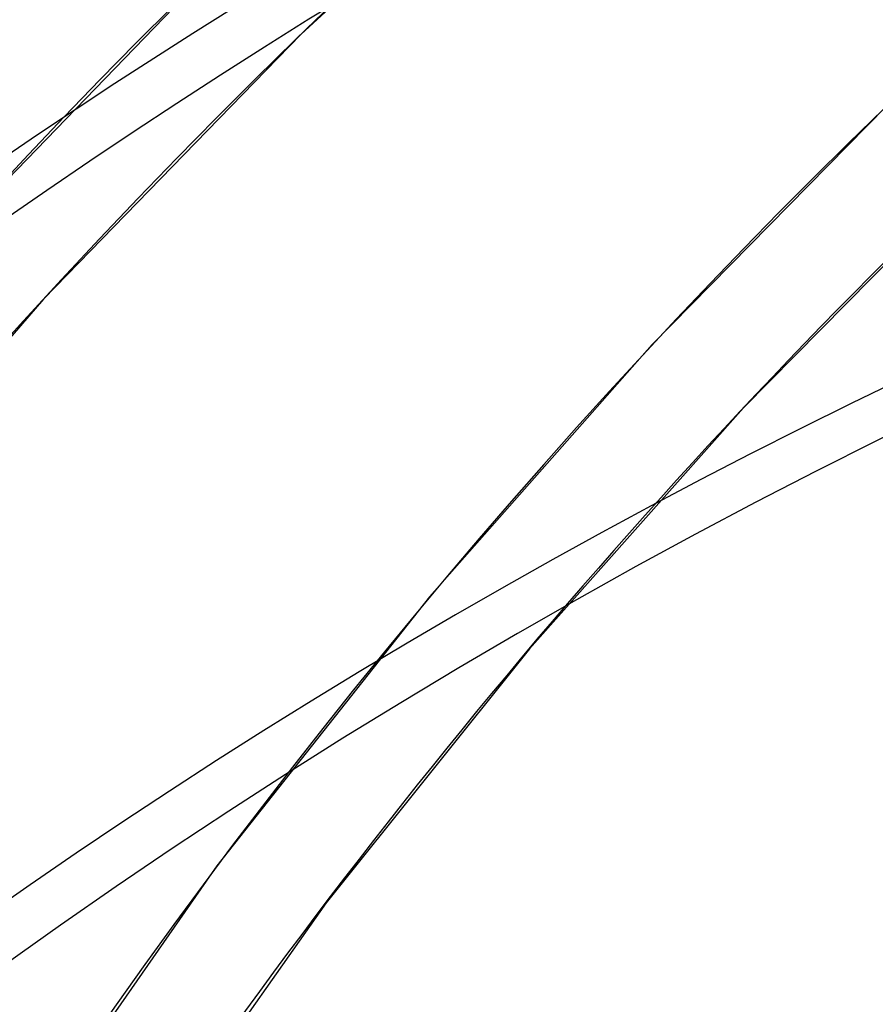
# Model space of a CAD drawing. Header units: millimetres. Extents: x -240 to 234, y -303 to 298.
# Tile 25 of 77: x -129 to -113, y 153 to 172. Entities that reach past the tile are written whole.
import ezdxf

# ---------------------------------------------------------------- set-up
doc = ezdxf.new("R2010")
doc.units = ezdxf.units.MM
doc.layers.add('MAIN-1', color=7, linetype='Continuous')
doc.layers.add('MAIN-2', color=7, linetype='Continuous')

msp = doc.modelspace()

# ---------------------------------------------------------------- linework, layer by layer
at = {"layer": 'MAIN-1'}
for centre, major_axis, start_param, end_param in [((-0.5, -0.433), (139.441, -161.013), 0.713724, 3.45689), ((-5.75, -4.98), (-132.567, 153.076), -0.857072, 0)]:
    msp.add_ellipse(centre, major_axis=major_axis, ratio=0.75, start_param=start_param, end_param=end_param, dxfattribs=at)
at = {"layer": 'MAIN-2'}
for p, q in [((-118.604, 175.84), (-123.592, 171.264)), ((-125.108, 172.601), (-130.014, 167.533)), ((-123.592, 171.264), (-128.318, 166.402)), ((-112.85, 169.945), (-117.149, 165.57)), ((-111.345, 168.597), (-115.473, 164.413)), ((-128.318, 166.402), (-132.794, 161.235)), ((-117.149, 165.57), (-121.238, 160.941)), ((-115.473, 164.413), (-119.404, 159.991)), ((-121.238, 160.941), (-125.139, 156.011)), ((-119.404, 159.991), (-123.133, 155.328)), ((-125.139, 156.011), (-130.033, 148.963)), ((-123.133, 155.328), (-127.758, 148.769))]:
    msp.add_line(p, q, dxfattribs=at)
for centre, major_axis, start_param, end_param in [((14.244, 12.336), (-145.764, 168.313), -1.616769, -0.097375), ((14.244, 12.336), (144.444, -166.79), 1.525583, 3.043459), ((9.244, 8.006), (-145.764, 168.313), -1.616769, -0.097375), ((9.244, 8.006), (144.444, -166.79), 1.524472, 3.04457), ((4.244, 3.676), (-145.764, 168.313), -1.616769, -0.097375), ((4.244, 3.676), (144.444, -166.79), 1.524472, 3.04457), ((0, 0), (-138.787, 160.257), -2.427868, 0.713724), ((-5.25, -4.547), (-131.913, 152.32), -0.857072, 0.197134), ((14.244, 12.336), (-145.764, 168.313), -0.045973, 0.713724), ((14.244, 12.336), (144.444, -166.79), 3.096379, 3.855317), ((19.244, 16.666), (-139.168, 160.697), -0.04393, 0.713724), ((19.244, 16.666), (137.849, -159.174), 3.097638, 3.512711), ((24.244, 20.996), (-132.572, 153.081), -0.042543, 0.713724), ((24.244, 20.996), (131.253, -151.558), 3.100074, 3.46613), ((24.244, 20.996), (-122.283, 141.2), -0.039306, 0.713724), ((24.244, 20.996), (120.964, -139.677), 3.10264, 3.364299)]:
    msp.add_ellipse(centre, major_axis=major_axis, ratio=0.75, start_param=start_param, end_param=end_param, dxfattribs=at)

doc.saveas('drawing.dxf')
